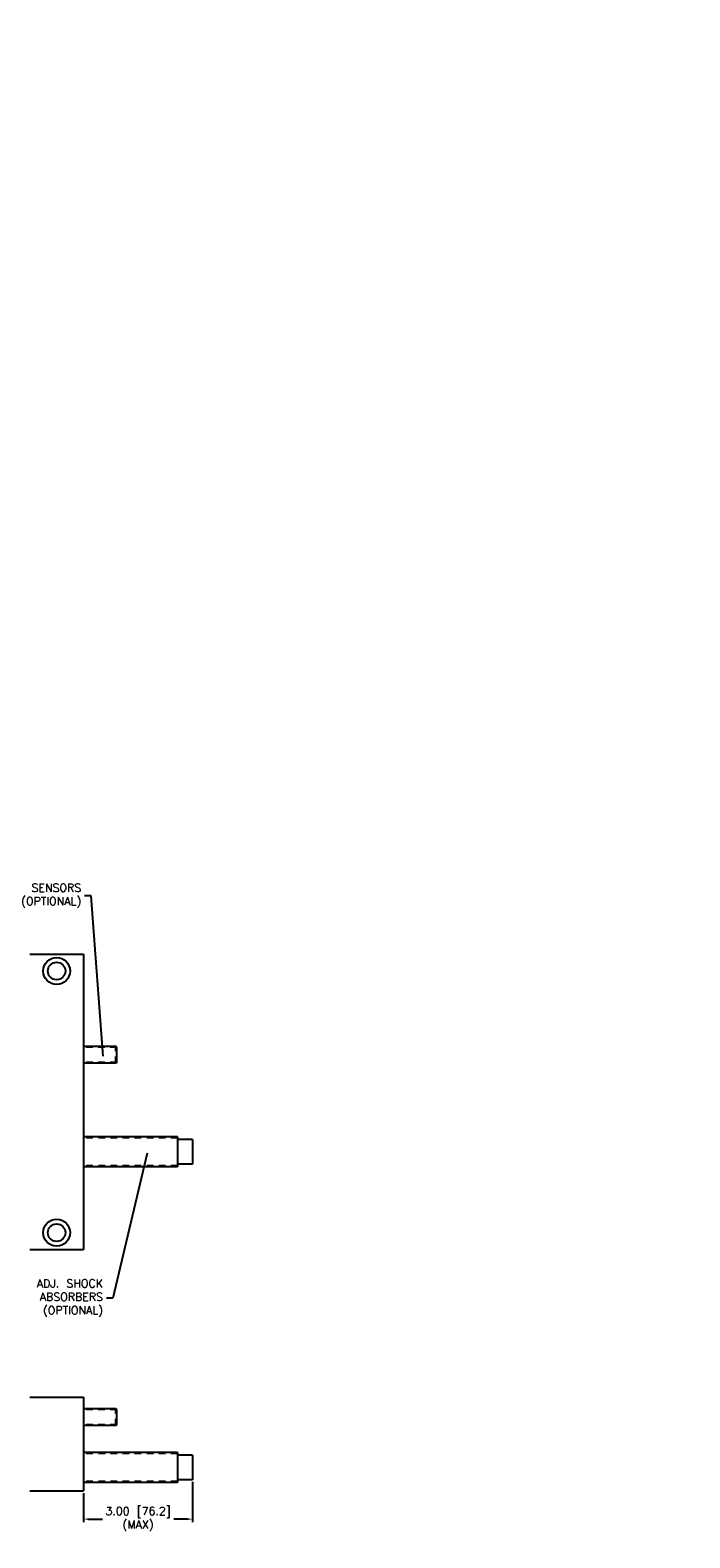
# Model space of a CAD drawing. Extents: x -43.3 to 27.2, y 0.3 to 66.8.
# Tile 2 of 2: x -21 to -8.7, y 32.6 to 60.7. Entities that reach past the tile are written whole.
import ezdxf

# ---------------------------------------------------------------- set-up
doc = ezdxf.new("R2010")
doc.units = 0
doc.header["$MEASUREMENT"] = 0
doc.linetypes.add('HIDDEN2', pattern=[0.1875, 0.125, -0.0625])
doc.layers.get('0').update_dxf_attribs({"linetype": 'CONTINUOUS'})
doc.layers.get('DEFPOINTS').update_dxf_attribs({"linetype": 'CONTINUOUS'})
doc.styles.get("Standard").update_dxf_attribs({"font": 'txt.shx', "height": 0.15})
doc.styles.add('STYLE1', font='txt.shx', dxfattribs={"height": 0.15})
doc.dimstyles.new('British [M]', dxfattribs={"dimtxt": 0.15, "dimasz": 0.094, "dimexe": 0.06, "dimexo": 0.04, "dimgap": 0.04, "dimtad": 0, "dimtih": 1, "dimtoh": 1, "dimdec": 3, "dimzin": 4, "dimdsep": 46, "dimtxsty": 'STYLE1', "dimcen": 0.09, "dimadec": 0, "dimazin": 0, "dimtfac": 1, "dimtdec": 3, "dimtofl": 0, "dimtmove": 0, "dimatfit": 3, "dimfxl": 1, "dimtolj": 1, "dimtzin": 4, "dimarcsym": 0})
doc.dimstyles.get("Standard").update_dxf_attribs({"dimtxt": 0.15, "dimasz": 0.094, "dimexe": 0.094, "dimexo": 0.0625, "dimgap": 0.0625, "dimtad": 0, "dimtih": 1, "dimtoh": 1, "dimdec": 3, "dimzin": 4, "dimdsep": 46, "dimtxsty": 'STYLE1', "dimcen": 0.09, "dimadec": 0, "dimazin": 0, "dimtfac": 1, "dimtdec": 4, "dimtofl": 0, "dimtmove": 0, "dimatfit": 3, "dimfxl": 1, "dimtolj": 1, "dimtzin": 4, "dimarcsym": 0})

# ---------------------------------------------------------------- blocks, each defined once
blk = doc.blocks.new('*D21')
at = {"color": 0, "linetype": 'ByBlock'}
for p, q in [((-20, 33.46), (-20, 32.915)), ((-17.967, 33.667), (-17.967, 32.915)), ((-19.906, 32.975), (-19.648, 32.975)), ((-18.061, 32.975), (-18.318, 32.975))]:
    blk.add_line(p, q, dxfattribs=at)
for points in [[(-19.906, 32.99), (-19.906, 32.959), (-20, 32.975)], [(-18.061, 32.99), (-18.061, 32.959), (-17.967, 32.975)]]:
    blk.add_solid(points, dxfattribs=at)
at = {"layer": 'DEFPOINTS', "color": 0, "linetype": 'ByBlock'}
for p in [(-20, 33.5), (-17.967, 33.708), (-20, 32.975)]:
    blk.add_point(p, dxfattribs=at)
at = {"color": 0, "linetype": 'ByBlock', "insert": (-18.983, 32.975), "char_height": 0.15, "attachment_point": 5, "style": 'STYLE1'}
blk.add_mtext('\\A1;3.00 [76.2]\\P(MAX)', dxfattribs=at)

msp = doc.modelspace()

# ---------------------------------------------------------------- linework, layer by layer
at = {"linetype": 'Continuous'}
for p, q in [((-21, 43.5), (-20, 43.5)), ((-20, 43.5), (-20, 38)), ((-19.39091, 41.782), (-20.00391, 41.782)), ((-19.37591, 41.767), (-19.39091, 41.782)), ((-19.37591, 41.483), (-19.37591, 41.767)), ((-19.39091, 41.468), (-20.00391, 41.468)), ((-19.37591, 41.483), (-19.39091, 41.468)), ((-18.2475, 40.09825), (-20, 40.09825)), ((-18.2475, 40.09825), (-18.2475, 39.53575)), ((-17.9665, 40.047), (-18.2475, 40.047)), ((-17.9665, 40.047), (-17.9665, 39.587)), ((-18.2475, 39.53575), (-20, 39.53575)), ((-17.9665, 39.587), (-18.2475, 39.587)), ((-21, 38), (-20, 38)), ((-21, 35.25), (-20, 35.25)), ((-20, 35.25), (-20, 33.5)), ((-19.39091, 35.032), (-20.00391, 35.032)), ((-19.37591, 35.017), (-19.39091, 35.032)), ((-19.37591, 34.733), (-19.37591, 35.017)), ((-19.39091, 34.718), (-20.00391, 34.718)), ((-19.37591, 34.733), (-19.39091, 34.718)), ((-18.2475, 34.21875), (-20, 34.21875)), ((-18.2475, 34.21875), (-18.2475, 33.65625)), ((-17.9665, 34.1675), (-18.2475, 34.1675)), ((-17.9665, 34.1675), (-17.9665, 33.7075)), ((-21, 33.5), (-20, 33.5)), ((-18.2475, 33.65625), (-20, 33.65625)), ((-17.9665, 33.7075), (-18.2475, 33.7075))]:
    msp.add_line(p, q, dxfattribs=at)
at = {"linetype": 'HIDDEN2'}
for p, q in [((-19.37591, 41.767), (-20.00391, 41.767)), ((-19.39454, 41.46875), (-19.39454, 41.78125)), ((-19.37591, 41.483), (-20.00391, 41.483)), ((-18.2475, 40.077), (-20, 40.077)), ((-18.2475, 39.557), (-20, 39.557)), ((-19.37591, 35.017), (-20.00391, 35.017)), ((-19.39454, 34.71875), (-19.39454, 35.03125)), ((-19.37591, 34.733), (-20.00391, 34.733)), ((-18.2475, 34.1975), (-20, 34.1975)), ((-18.2475, 33.6775), (-20, 33.6775))]:
    msp.add_line(p, q, dxfattribs=at)
at = {"linetype": 'Continuous'}
for centre, radius in [((-20.5, 43.1875), 0.25), ((-20.5, 43.1875), 0.164), ((-20.5, 38.3125), 0.25), ((-20.5, 38.3125), 0.164)]:
    msp.add_circle(centre, radius, dxfattribs=at)

# ---------------------------------------------------------------- texts
at = {"linetype": 'Continuous', "char_height": 0.125, "attachment_point": 4}
for insert in [(-14.51562, 60.71875), (-14.76562, 57.89062), (-18.95312, 55.84375), (-13.78125, 55.39062), (-18.89062, 54.65625), (-19.20312, 53.01562), (-8.70312, 52.65625), (-19.14062, 51.82812), (-18.21875, 50.51562), (-8.95312, 49.82812), (-18.15625, 49.32812)]:
    msp.add_mtext('{ }', dxfattribs=dict(at, insert=insert))
at = {"linetype": 'Continuous', "char_height": 0.15, "attachment_point": 6, "style": 'STYLE1'}
for s, insert in [('SENSORS\\P(OPTIONAL)', (-20.04245, 44.58897)), ('ADJ. SHOCK\\PABSORBERS\\P(OPTIONAL)', (-19.63633, 37.09174))]:
    msp.add_mtext(s, dxfattribs=dict(at, insert=insert))

# ---------------------------------------------------------------- dimensions: what is measured, and where the dimension line sits
at = {"linetype": 'Continuous'}
dim = msp.add_linear_dim(base=(-20, 32.97452), p1=(-17.9665, 33.7075), p2=(-20, 33.5), text='3.00 [76.2]\\P(MAX)', dimstyle='British [M]', override={"dimdec": 4, "dimpost": '\\P', "dimtdec": 4}, dxfattribs=at)
dim.commit()
dim.dimension.update_dxf_attribs({"geometry": '*D21', "text_midpoint": (-18.98325, 32.97452)})

# ---------------------------------------------------------------- leaders
at = {"linetype": 'Continuous', "annotation_type": 0, "has_hookline": 1, "hookline_direction": 1}
for points, text_width in [([(-19.63327, 41.6028), (-19.85691, 44.5877), (-19.97995, 44.58897)], 1.3), ([(-18.81067, 39.79054), (-19.45092, 37.09238), (-19.57383, 37.09174)], 1.35)]:
    msp.add_leader(points, dimstyle='Standard', dxfattribs=dict(at, text_width=text_width))

doc.saveas('drawing.dxf')
